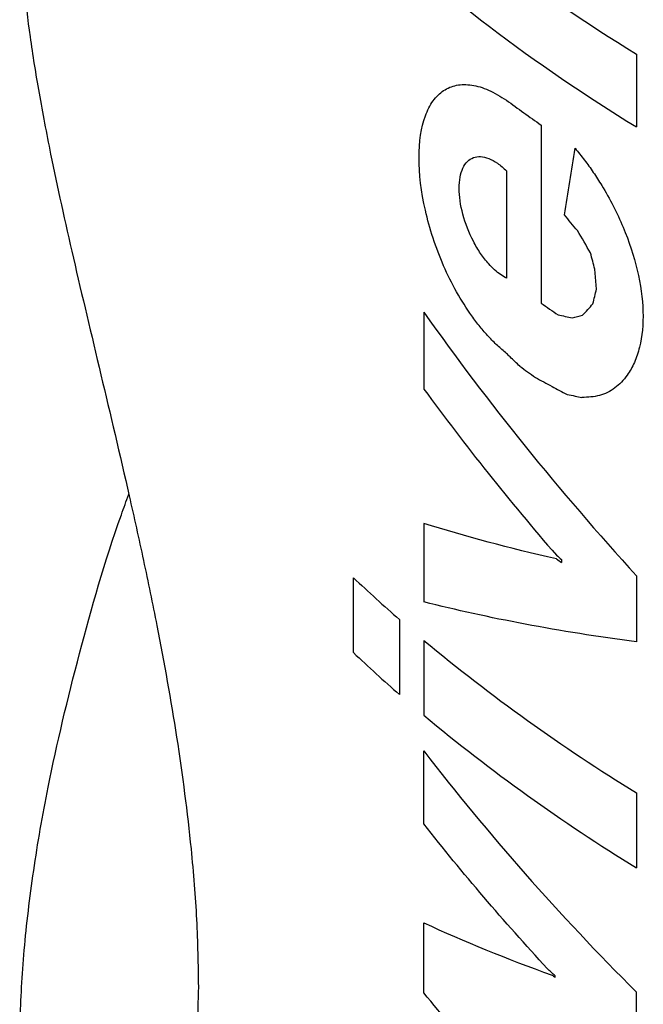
# Model space of a CAD drawing. Header units: inches. Extents: x 0.2 to 10.8, y 0.2 to 8.2.
# Tile 21 of 28: x 8.769 to 8.937, y 5.898 to 6.163. Entities that reach past the tile are written whole.
import ezdxf

# ---------------------------------------------------------------- set-up
doc = ezdxf.new("R2010")
doc.units = ezdxf.units.IN
doc.header["$MEASUREMENT"] = 0

msp = doc.modelspace()

# ---------------------------------------------------------------- linework, layer by layer
for p, q in [((8.934668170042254, 6.153376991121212), (8.934668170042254, 6.133787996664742)), ((8.909016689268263, 6.134275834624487), (8.909016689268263, 6.086363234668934)), ((8.899699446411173, 6.12199093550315), (8.899699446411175, 6.093059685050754)), ((8.923930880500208, 6.090148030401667), (8.9234364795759, 6.095466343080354)), ((8.87744569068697, 6.083932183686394), (8.87744569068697, 6.063272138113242)), ((8.87744569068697, 6.027119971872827), (8.87744569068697, 6.006016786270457)), ((8.914518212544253, 6.017418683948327), (8.914518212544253, 6.016614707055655)), ((8.858514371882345, 5.992348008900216), (8.858514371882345, 6.012520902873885)), ((8.934668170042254, 6.013051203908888), (8.934668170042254, 5.995229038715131)), ((8.870889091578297, 6.001269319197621), (8.870889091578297, 5.981096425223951)), ((8.87744569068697, 5.995664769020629), (8.87744569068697, 5.97549187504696)), ((8.87744569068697, 5.94627296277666), (8.87744569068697, 5.965899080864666)), ((8.934668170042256, 5.954628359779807), (8.934668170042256, 5.934455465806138)), ((8.877445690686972, 5.900858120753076), (8.87744569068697, 5.919672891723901)), ((8.91278280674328, 5.905033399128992), (8.91278280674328, 5.905413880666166)), ((8.934668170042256, 5.881556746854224), (8.934668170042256, 5.901026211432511))]:
    msp.add_line(p, q)
for centre, radius, start, end in [((9.177579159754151, 6.55194418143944), 0.4667564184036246, 226.8760606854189, 238.6393394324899), ((9.177579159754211, 6.532355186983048), 0.466756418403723, 226.8760606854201, 238.6393394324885), ((9.189495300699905, 6.534355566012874), 0.488602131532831, 233.6218326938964, 234.9673627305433), ((9.197821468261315, 6.498266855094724), 0.503063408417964, 234.9639168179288, 235.5931747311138), ((9.190745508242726, 6.467153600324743), 0.4907693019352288, 234.1424855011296, 234.7457004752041), ((9.200806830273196, 6.436664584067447), 0.5083336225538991, 235.5337102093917, 235.7232762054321), ((9.13712302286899, 6.30650956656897), 0.4050334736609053, 226.5385995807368, 228.9047018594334), ((9.19044150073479, 6.371701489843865), 0.4892545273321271, 230.2275472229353, 238.4809695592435), ((9.137123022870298, 6.286336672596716), 0.4050334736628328, 226.5385995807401, 228.9047018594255), ((9.190441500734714, 6.351528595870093), 0.489254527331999, 230.2275472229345, 238.4809695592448), ((9.199099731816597, 6.321409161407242), 0.5053178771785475, 235.371461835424, 235.4860028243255)]:
    msp.add_arc(centre, radius, start, end)
for points, knots in [([(8.768957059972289, 6.192389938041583), (8.768930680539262, 6.18974573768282), (8.768867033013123, 6.183365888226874), (8.769791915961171, 6.171844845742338), (8.771408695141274, 6.158095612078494), (8.773827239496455, 6.14302541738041), (8.777546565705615, 6.123573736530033), (8.783053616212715, 6.098678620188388), (8.790440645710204, 6.067741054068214), (8.797015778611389, 6.039972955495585), (8.802055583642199, 6.017198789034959), (8.806541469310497, 5.995449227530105), (8.8112625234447, 5.969142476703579), (8.814705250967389, 5.942642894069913), (8.81650872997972, 5.920248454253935), (8.816704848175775, 5.908422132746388), (8.816803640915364, 5.902464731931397)], [0, 0, 0, 0, 0.04367531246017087, 0.1053785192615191, 0.167073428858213, 0.2303586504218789, 0.2936322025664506, 0.3929252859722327, 0.4948991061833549, 0.5943069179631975, 0.6458879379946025, 0.6974660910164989, 0.78612573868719, 0.8776485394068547, 0.9383665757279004, 1, 1, 1, 1]), ([(8.899699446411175, 6.072853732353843), (8.898879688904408, 6.073540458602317), (8.897248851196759, 6.074906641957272), (8.894868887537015, 6.077322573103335), (8.892563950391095, 6.079985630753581), (8.88961437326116, 6.083871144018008), (8.886187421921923, 6.089270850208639), (8.88266938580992, 6.096382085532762), (8.87981213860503, 6.10384474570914), (8.877041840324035, 6.113865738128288), (8.875583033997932, 6.125953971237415), (8.877041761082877, 6.135565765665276), (8.879811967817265, 6.140976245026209), (8.882668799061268, 6.143754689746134), (8.886187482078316, 6.145212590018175), (8.890290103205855, 6.145212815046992), (8.8948261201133, 6.143933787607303), (8.898070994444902, 6.141961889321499), (8.899699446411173, 6.140972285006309)], [0, 0, 0, 0, 0.03153141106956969, 0.06272905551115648, 0.09387843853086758, 0.1252663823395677, 0.1878231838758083, 0.2503945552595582, 0.3129515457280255, 0.3755230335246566, 0.5000734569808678, 0.6246238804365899, 0.6871809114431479, 0.7497523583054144, 0.812309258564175, 0.8748805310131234, 0.937208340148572, 1, 1, 1, 1]), ([(8.918159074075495, 6.128014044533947), (8.919000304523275, 6.126980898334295), (8.92067881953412, 6.124919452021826), (8.923068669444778, 6.121565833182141), (8.92570506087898, 6.117478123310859), (8.928465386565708, 6.112564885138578), (8.932027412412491, 6.104938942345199), (8.935272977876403, 6.095133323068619), (8.936821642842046, 6.08392002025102), (8.936022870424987, 6.075747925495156), (8.934200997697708, 6.070329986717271), (8.932043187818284, 6.0665209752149), (8.928968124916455, 6.063344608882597), (8.924831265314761, 6.061208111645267), (8.921607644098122, 6.061056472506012), (8.919978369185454, 6.060979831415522)], [0, 0, 0, 0, 0.04181183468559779, 0.08342754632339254, 0.1252265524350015, 0.1877614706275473, 0.2503068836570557, 0.3751353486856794, 0.4999105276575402, 0.624696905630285, 0.6872735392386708, 0.749836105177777, 0.83347760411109, 0.9158366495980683, 1, 1, 1, 1]), ([(8.899699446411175, 6.093059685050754), (8.899162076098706, 6.093362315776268), (8.898094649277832, 6.093963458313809), (8.896486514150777, 6.09527587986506), (8.894664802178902, 6.097116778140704), (8.892686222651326, 6.099656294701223), (8.890078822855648, 6.104048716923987), (8.887651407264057, 6.110300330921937), (8.886628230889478, 6.117514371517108), (8.887651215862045, 6.123105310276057), (8.890078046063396, 6.125547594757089), (8.892682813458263, 6.125926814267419), (8.894899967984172, 6.125388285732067), (8.897280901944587, 6.124132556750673), (8.898890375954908, 6.122707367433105), (8.899699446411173, 6.12199093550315)], [0, 0, 0, 0, 0.04219454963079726, 0.08381481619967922, 0.1257515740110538, 0.1882544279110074, 0.2508750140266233, 0.3755673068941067, 0.5000735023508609, 0.6245788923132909, 0.7492736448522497, 0.811805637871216, 0.8741531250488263, 0.9367377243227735, 1, 1, 1, 1]), ([(8.816803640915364, 5.902464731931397), (8.81662087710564, 5.894808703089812), (8.816249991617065, 5.879272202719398), (8.813322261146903, 5.86008676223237), (8.808887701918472, 5.844457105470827), (8.803219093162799, 5.833303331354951), (8.79675560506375, 5.826679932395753), (8.790012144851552, 5.824776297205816), (8.783457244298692, 5.82766777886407), (8.778308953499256, 5.834374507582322), (8.774593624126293, 5.842959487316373), (8.772015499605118, 5.852054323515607), (8.770142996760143, 5.862723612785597), (8.768889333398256, 5.87615889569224), (8.768637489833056, 5.89257313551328), (8.769745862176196, 5.912292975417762), (8.77227485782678, 5.933535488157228), (8.776833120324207, 5.960011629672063), (8.784531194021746, 5.991964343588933), (8.792073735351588, 6.01853984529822), (8.7974080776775, 6.033130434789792), (8.798084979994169, 6.034981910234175)], [0, 0, 0, 0, 0.05335309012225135, 0.1082702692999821, 0.161620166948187, 0.216488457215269, 0.2704526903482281, 0.325834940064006, 0.3827765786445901, 0.4410377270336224, 0.4801865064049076, 0.5193420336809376, 0.5596122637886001, 0.59988852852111, 0.6537389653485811, 0.7076027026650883, 0.7629464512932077, 0.8182992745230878, 0.9029811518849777, 0.9876887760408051, 1, 1, 1, 1])]:
    msp.add_open_spline(points, degree=3, knots=knots)
for points in [[(8.91528293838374, 6.110098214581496), (8.916237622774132, 6.11606817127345), (8.91719634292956, 6.122040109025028), (8.918159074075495, 6.128014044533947)], [(8.918806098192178, 6.105872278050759), (8.917625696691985, 6.107277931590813), (8.916451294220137, 6.108686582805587), (8.915282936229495, 6.110098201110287)], [(8.922320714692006, 6.099881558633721), (8.921143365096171, 6.101875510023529), (8.9199718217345, 6.103872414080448), (8.91880612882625, 6.105872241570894)], [(8.9234364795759, 6.095466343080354), (8.923063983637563, 6.096937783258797), (8.922692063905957, 6.098409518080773), (8.922320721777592, 6.099881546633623)], [(8.922942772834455, 6.086183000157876), (8.923271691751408, 6.08750444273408), (8.92360106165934, 6.088826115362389), (8.923930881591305, 6.090148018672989)], [(8.87744569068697, 6.083932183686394), (8.894725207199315, 6.059512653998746), (8.913869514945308, 6.035835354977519), (8.934668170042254, 6.013051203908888)], [(8.920179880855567, 6.083098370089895), (8.921097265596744, 6.084124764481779), (8.922018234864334, 6.085152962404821), (8.922942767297, 6.086182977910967)], [(8.913557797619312, 6.083216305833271), (8.914843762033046, 6.082943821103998), (8.916137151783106, 6.082674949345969), (8.917437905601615, 6.082409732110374)], [(8.917437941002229, 6.082409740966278), (8.91834831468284, 6.082637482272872), (8.919262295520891, 6.082867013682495), (8.92017986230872, 6.08309834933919)], [(8.900666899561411, 6.071910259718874), (8.900343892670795, 6.072224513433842), (8.900021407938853, 6.07253900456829), (8.899699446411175, 6.072853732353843)], [(8.903266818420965, 6.069396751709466), (8.902396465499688, 6.070232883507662), (8.901529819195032, 6.071070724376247), (8.900666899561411, 6.071910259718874)], [(8.907470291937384, 6.06639225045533), (8.90895350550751, 6.065576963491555), (8.91044710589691, 6.064766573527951), (8.911950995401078, 6.06396114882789)], [(8.87744569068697, 6.063272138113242), (8.888584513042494, 6.04804155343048), (8.900497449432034, 6.033119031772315), (8.913129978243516, 6.018545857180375)], [(8.911950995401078, 6.06396114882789), (8.913286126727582, 6.063246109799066), (8.914629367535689, 6.062534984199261), (8.915980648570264, 6.061827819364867)], [(8.915980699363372, 6.061827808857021), (8.916704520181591, 6.061678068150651), (8.917430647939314, 6.061529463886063), (8.918159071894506, 6.061382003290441)], [(8.918159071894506, 6.061382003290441), (8.918763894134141, 6.061247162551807), (8.919370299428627, 6.06111311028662), (8.919978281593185, 6.060979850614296)], [(8.913130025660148, 6.017564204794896), (8.900497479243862, 6.020413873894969), (8.888584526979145, 6.02361289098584), (8.87744569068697, 6.027119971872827)], [(8.913130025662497, 6.018545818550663), (8.913591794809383, 6.018169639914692), (8.91405452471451, 6.017793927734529), (8.914518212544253, 6.017418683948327)], [(8.934668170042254, 5.995229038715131), (8.913869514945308, 5.997982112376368), (8.894725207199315, 6.001628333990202), (8.87744569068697, 6.006016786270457)], [(8.87744569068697, 5.965899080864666), (8.894725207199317, 5.943482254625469), (8.913869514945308, 5.921807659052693), (8.934668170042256, 5.901026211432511)], [(8.910679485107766, 5.907381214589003), (8.898954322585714, 5.920053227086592), (8.887861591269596, 5.933028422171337), (8.87744569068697, 5.94627296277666)], [(8.87744569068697, 5.919672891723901), (8.888237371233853, 5.914682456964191), (8.899755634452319, 5.90998116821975), (8.91195099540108, 5.905606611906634)], [(8.91278280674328, 5.905413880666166), (8.912079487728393, 5.906068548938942), (8.911378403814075, 5.906724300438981), (8.910679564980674, 5.90738112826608)], [(8.909016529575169, 5.865135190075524), (8.897904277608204, 5.876778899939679), (8.887367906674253, 5.888696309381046), (8.877445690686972, 5.900858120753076)]]:
    msp.add_open_spline(points, degree=3)

doc.saveas('drawing.dxf')
